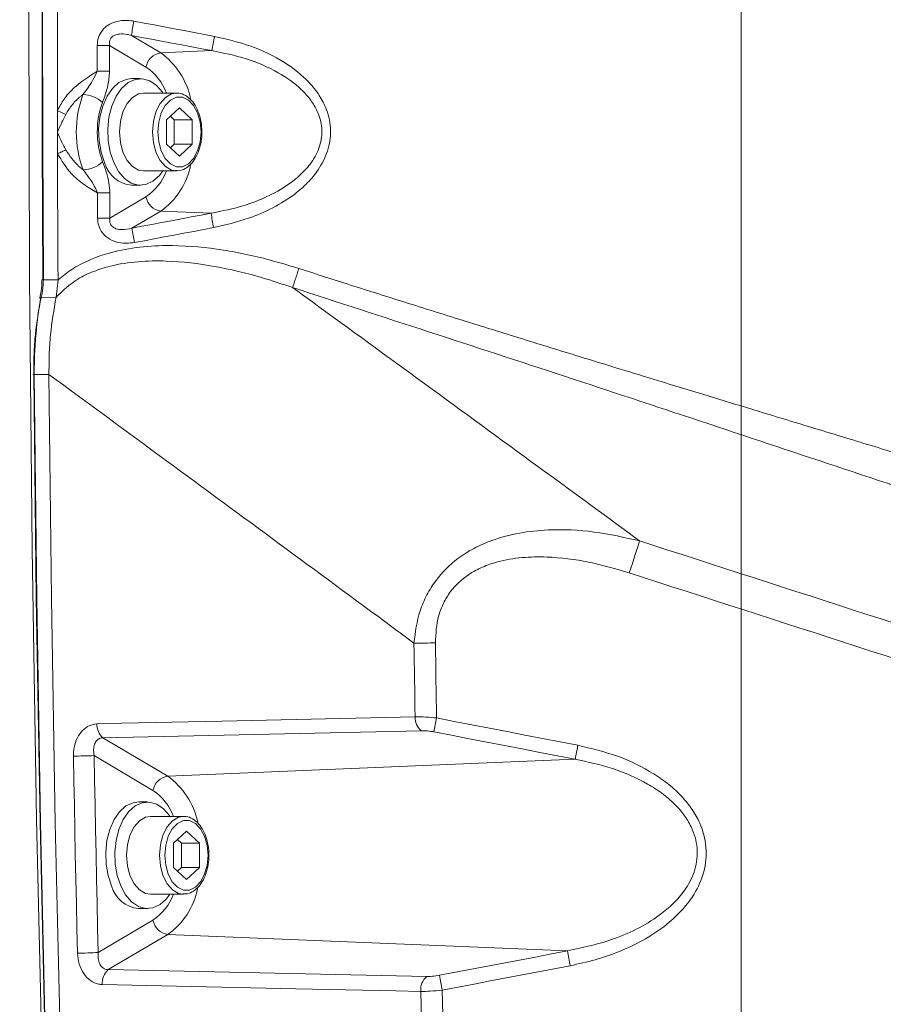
# Model space of a CAD drawing. Header units: millimetres. Extents: x 0 to 8410, y 0 to 5940.
# Tile 245 of 256: x 3807 to 4033, y 4916 to 5175. Entities that reach past the tile are written whole.
import ezdxf

# ---------------------------------------------------------------- set-up
doc = ezdxf.new("R2010")
doc.units = ezdxf.units.MM
doc.header["$LTSCALE"] = 10
doc.styles.add('SLDTEXTSTYLE0', font='TXT', dxfattribs={"width": 0.605})
doc.dimstyles.new('SLDDIMSTYLE15', dxfattribs={"dimtxt": 50, "dimasz": 50, "dimexe": 0, "dimexo": 0.0625, "dimgap": 12.5, "dimtad": 1, "dimtoh": 1, "dimdec": 1, "dimlfac": 0.5, "dimrnd": 1e-09, "dimzin": 12, "dimdsep": 46, "dimtxsty": 'SLDTEXTSTYLE0', "dimsah": 1, "dimcen": 0.09, "dimadec": 0, "dimazin": 0, "dimtfac": 1, "dimtofl": 0, "dimtmove": 0, "dimatfit": 3, "dimfxl": 1, "dimfrac": 2, "dimtolj": 1, "dimtzin": 12, "dimarcsym": 0})

# ---------------------------------------------------------------- blocks, each defined once
blk = doc.blocks.new('*D57')
at = {"color": 7, "linetype": 'Continuous', "lineweight": 0}
for p, q in [((3776.07, 5359.03), (3776.07, 5662.89)), ((3996.07, 4819.03), (3996.07, 5662.89)), ((3776.07, 5647.89), (3996.07, 5647.89))]:
    blk.add_line(p, q, dxfattribs=at)
for points in [[(3776.07, 5647.89), (3826.07, 5640.39), (3826.07, 5655.39)], [(3996.07, 5647.89), (3946.07, 5655.39), (3946.07, 5640.39)]]:
    blk.add_solid(points, dxfattribs=at)
at = {"color": 7, "linetype": 'Continuous', "lineweight": 0, "insert": (3828.78, 5712.35), "char_height": 50, "attachment_point": 1, "style": 'SLDTEXTSTYLE0'}
blk.add_mtext('110', dxfattribs=at)
blk = doc.blocks.new('*D58')
at = {"color": 7, "linetype": 'Continuous', "lineweight": 0}
for p, q in [((3776.07, 5199.03), (3429.43, 5199.03)), ((3444.43, 5199.03), (3444.43, 4819.03)), ((3996.07, 4819.03), (3429.43, 4819.03))]:
    blk.add_line(p, q, dxfattribs=at)
for points in [[(3444.43, 5199.03), (3436.93, 5149.03), (3451.93, 5149.03)], [(3444.43, 4819.03), (3451.93, 4869.03), (3436.93, 4869.03)]]:
    blk.add_solid(points, dxfattribs=at)
at = {"color": 7, "linetype": 'Continuous', "lineweight": 0, "insert": (3379.97, 4951.74), "char_height": 50, "attachment_point": 1, "rotation": 90, "style": 'SLDTEXTSTYLE0'}
blk.add_mtext('190', dxfattribs=at)

msp = doc.modelspace()

# ---------------------------------------------------------------- linework, layer by layer
at = {"color": 8, "linetype": 'Continuous', "lineweight": 0}
for p, q in [((3835.987353, 5170.372312), (3843.674207, 5165.827935)), ((3839.790398, 5162.071531), (3830.226862, 5167.72527)), ((3857.099587, 5166.3819), (3843.674207, 5165.827935)), ((3830.33132, 5122.3926), (3839.790398, 5127.984588)), ((3843.674207, 5124.228184), (3836.121345, 5119.762962)), ((3856.897259, 5123.682563), (3843.674207, 5124.228184)), ((3812.844747, 5106.200163), (3816.704059, 5106.198375)), ((3812.312895, 5101.5361), (3816.177452, 5101.590102)), ((3810.465837, 5081.314032), (3814.325148, 5081.311648)), ((3912.035042, 4987.757509), (3828.490043, 4985.896533)), ((3828.490043, 4985.896533), (3845.521176, 4975.827997)), ((3841.637367, 4972.071474), (3826.189542, 4981.203978)), ((3952.518129, 4980.242436), (3845.521176, 4975.827997)), ((3827.25125, 4929.479783), (3841.637367, 4937.98465)), ((3845.521176, 4934.228127), (3829.893881, 4924.989526)), ((3950.489426, 4929.897373), (3845.521176, 4934.228127)), ((3829.893881, 4924.989526), (3913.515413, 4923.17379))]:
    msp.add_line(p, q, dxfattribs=at)
at = {"color": 7, "linetype": 'Continuous', "lineweight": 0}
for p, q in [((3838.356787, 5159.027998), (3835.97126, 5159.027998)), ((3847.791427, 5155.247991), (3839.123303, 5155.247991)), ((3845.193291, 5148.203437), (3848.579431, 5151.378934)), ((3848.579431, 5151.378934), (3851.96557, 5148.203437)), ((3845.193291, 5141.852562), (3845.193291, 5148.203437)), ((3846.215391, 5149.161999), (3847.237492, 5148.203437)), ((3847.237492, 5148.203437), (3847.237492, 5141.852562)), ((3847.237492, 5148.203437), (3851.96557, 5148.203437)), ((3851.96557, 5148.203437), (3851.96557, 5141.852562)), ((3848.579431, 5138.677185), (3845.193291, 5141.852562)), ((3847.237492, 5141.852562), (3846.215391, 5140.89412)), ((3847.237492, 5141.852562), (3851.96557, 5141.852562)), ((3851.96557, 5141.852562), (3848.579431, 5138.677185)), ((3839.123303, 5134.808009), (3847.791427, 5134.808009)), ((3847.791427, 5134.808009), (3847.617799, 5134.811943)), ((3835.97126, 5131.028001), (3838.356787, 5131.028001)), ((3816.177452, 5101.590102), (3816.704059, 5106.198375)), ((3840.203756, 4969.02806), (3837.818259, 4969.02806)), ((3849.638396, 4965.248053), (3840.970302, 4965.248053)), ((3847.04029, 4958.203499), (3850.426429, 4961.378877)), ((3850.426429, 4961.378877), (3853.812569, 4958.203499)), ((3847.04029, 4951.852624), (3847.04029, 4958.203499)), ((3848.06239, 4959.161942), (3849.084491, 4958.203499)), ((3849.084491, 4958.203499), (3849.084491, 4951.852624)), ((3849.084491, 4958.203499), (3853.812569, 4958.203499)), ((3853.812569, 4958.203499), (3853.812569, 4951.852624)), ((3850.426429, 4948.677247), (3847.04029, 4951.852624)), ((3849.084491, 4951.852624), (3848.06239, 4950.894063)), ((3849.084491, 4951.852624), (3853.812569, 4951.852624)), ((3853.812569, 4951.852624), (3850.426429, 4948.677247)), ((3840.970302, 4944.808071), (3849.638396, 4944.808071)), ((3849.638396, 4944.808071), (3849.464768, 4944.811885)), ((3837.818259, 4941.028063), (3840.203756, 4941.028063))]:
    msp.add_line(p, q, dxfattribs=at)
at = {"color": 7, "linetype": 'Continuous', "lineweight": 0, "flags": 128}
for points in [[(3811.390513, 5390.624707), (3810.122365, 5319.621627), (3809.338117, 5248.60007), (3809.037888, 5177.568738), (3809.221709, 5106.536334), (3809.889579, 5035.511677), (3811.041379, 4964.503353), (3812.67702, 4893.520062), (3814.796233, 4822.570508), (3815.178448, 4812.157218)], [(3812.699491, 5106.209939), (3812.545681, 5141.772335), (3812.513345, 5177.335446), (3812.602425, 5212.898438), (3812.812948, 5248.460119), (3813.144916, 5284.019296), (3813.598269, 5319.574897), (3814.173067, 5355.125849), (3814.869219, 5390.671079)], [(3816.530848, 5150.603955), (3816.521013, 5180.63194), (3816.597754, 5210.659688), (3816.761041, 5240.686481), (3817.010903, 5270.711725), (3817.347312, 5300.734704), (3817.770237, 5330.754821), (3818.279737, 5360.771363), (3818.875724, 5390.783732)], [(3835.97126, 5159.027998), (3834.552729, 5158.837144), (3832.696491, 5157.978241), (3831.004435, 5156.469886), (3829.561466, 5154.387896), (3828.439885, 5151.83646), (3827.69599, 5148.943727), (3827.367032, 5145.854537), (3827.469522, 5142.723982), (3827.998334, 5139.708941), (3828.926945, 5136.960571)], [(3844.247603, 5155.247991), (3844.119275, 5155.439322), (3842.548484, 5157.260959), (3840.767497, 5158.469265), (3838.865632, 5159.00368), (3836.938256, 5158.837144), (3835.081989, 5157.978241), (3833.389962, 5156.469886), (3831.946993, 5154.387896), (3830.825412, 5151.83646), (3830.081516, 5148.943727), (3829.752558, 5145.854537), (3829.855049, 5142.723982), (3830.383861, 5139.708941), (3831.312472, 5136.960571)], [(3832.831258, 5145.028059), (3833.06458, 5147.78537), (3833.747232, 5150.338237), (3834.828639, 5152.497237), (3836.228544, 5154.102271), (3837.843144, 5155.034249), (3839.123303, 5155.247991)], [(3816.542381, 5144.957607), (3816.540772, 5145.663445), (3816.539192, 5146.369164), (3816.537702, 5147.075002), (3816.536242, 5147.78084), (3816.534811, 5148.486559), (3816.53344, 5149.192398), (3816.532129, 5149.898117), (3816.530848, 5150.603955)], [(3816.556954, 5139.311378), (3816.554958, 5140.017097), (3816.55302, 5140.722935), (3816.551113, 5141.428654), (3816.549265, 5142.134492), (3816.547477, 5142.840331), (3816.545719, 5143.54605), (3816.54402, 5144.251888), (3816.542381, 5144.957607)], [(3839.123303, 5134.808009), (3837.843144, 5135.021751), (3836.228544, 5135.953848), (3834.828639, 5137.558882), (3833.747232, 5139.717882), (3833.06458, 5142.270749), (3832.831258, 5145.028059)], [(3816.704059, 5106.198375), (3816.679919, 5110.337441), (3816.657418, 5114.476507), (3816.636556, 5118.615572), (3816.617334, 5122.754757), (3816.59978, 5126.893823), (3816.583866, 5131.033008), (3816.569591, 5135.172193), (3816.556954, 5139.311378)], [(3831.312472, 5136.960571), (3832.594299, 5134.616797), (3834.16509, 5132.795041), (3835.946077, 5131.586735), (3837.847942, 5131.052439), (3839.775318, 5131.218975), (3841.631556, 5132.077878), (3843.323582, 5133.586233), (3844.247603, 5134.808009)], [(3812.137806, 5101.22854), (3812.040532, 5101.28731), (3811.975741, 5101.343815), (3811.945909, 5101.396148), (3811.945701, 5101.426547)], [(3810.32055, 5081.327741), (3810.217553, 5081.325119), (3810.147309, 5081.322615), (3810.112411, 5081.32035), (3810.11408, 5081.318204), (3810.152316, 5081.316535), (3810.22566, 5081.315224), (3810.331458, 5081.31439), (3810.465837, 5081.314032)], [(3816.12348, 4811.680501), (3814.96262, 4845.951085), (3813.303465, 4904.766803), (3811.976665, 4963.604753), (3810.982341, 5022.460048), (3810.32055, 5081.327741)], [(3820.195311, 4809.661989), (3818.968081, 4845.891898), (3817.308599, 4904.718404), (3815.981561, 4963.567202), (3814.987057, 5022.433226), (3814.325148, 5081.311648)], [(3837.818259, 4969.02806), (3836.399698, 4968.837206), (3834.543461, 4967.978184), (3832.851434, 4966.469948), (3831.408435, 4964.387839), (3830.286884, 4961.836522), (3829.542959, 4958.94367), (3829.21403, 4955.854599), (3829.316521, 4952.723925), (3829.845333, 4949.708884), (3830.773914, 4946.960633)], [(3846.094573, 4965.248053), (3845.966244, 4965.439265), (3844.395453, 4967.261021), (3842.614466, 4968.469326), (3840.712601, 4969.003623), (3838.785225, 4968.837206), (3836.928987, 4967.978184), (3835.236961, 4966.469948), (3833.793962, 4964.387839), (3832.672411, 4961.836522), (3831.928486, 4958.94367), (3831.599528, 4955.854599), (3831.702048, 4952.723925), (3832.23083, 4949.708884), (3833.159441, 4946.960633)], [(3834.678227, 4955.028002), (3834.911549, 4957.785313), (3835.594231, 4960.33818), (3836.675608, 4962.49718), (3838.075542, 4964.102213), (3839.690143, 4965.034311), (3840.970302, 4965.248053)], [(3840.970302, 4944.808071), (3839.690143, 4945.021813), (3838.075542, 4945.95391), (3836.675608, 4947.558944), (3835.594231, 4949.717944), (3834.911549, 4952.270691), (3834.678227, 4955.028002)], [(3833.159441, 4946.960633), (3834.441298, 4944.616859), (3836.012089, 4942.795103), (3837.793046, 4941.586797), (3839.694911, 4941.052501), (3841.622287, 4941.218917), (3843.478554, 4942.07782), (3845.170581, 4943.586175), (3846.094573, 4944.808071)]]:
    msp.add_lwpolyline(points, dxfattribs=at)
at = {"color": 8, "linetype": 'Continuous', "lineweight": 0, "flags": 128}
for points in [[(3815.014833, 5390.70565), (3814.318532, 5355.154817), (3813.743675, 5319.598382), (3813.290232, 5284.037178), (3812.958235, 5248.472397), (3812.747651, 5212.905352), (3812.658572, 5177.336757), (3812.690908, 5141.768043), (3812.844747, 5106.200163)], [(3836.639369, 5174.131339), (3839.279854, 5173.633282), (3841.92028, 5173.134868), (3844.560677, 5172.636216), (3847.201043, 5172.137325), (3849.84138, 5171.638076), (3852.481687, 5171.138709), (3855.121934, 5170.638864), (3857.762182, 5170.1389)], [(3857.099587, 5166.3819), (3854.46068, 5166.881626), (3851.821715, 5167.381113), (3849.182749, 5167.880361), (3846.543723, 5168.379252), (3843.904698, 5168.877904), (3841.265613, 5169.376318), (3838.626498, 5169.874494), (3835.987353, 5170.372312)], [(3826.990271, 5167.724674), (3827.454054, 5167.724674), (3827.912712, 5167.724793), (3828.360105, 5167.724912), (3828.790212, 5167.724912), (3829.197192, 5167.725031), (3829.575622, 5167.725151), (3829.920405, 5167.72527), (3830.226862, 5167.72527)], [(3826.99331, 5160.955136), (3826.992685, 5161.801283), (3826.992148, 5162.647431), (3826.991671, 5163.493698), (3826.991254, 5164.339845), (3826.990896, 5165.186112), (3826.990628, 5166.032259), (3826.99042, 5166.878407), (3826.990271, 5167.724674)], [(3830.226862, 5167.72527), (3830.226982, 5166.87948), (3830.22719, 5166.033809), (3830.227488, 5165.188019), (3830.227816, 5164.342229), (3830.228233, 5163.496439), (3830.22874, 5162.65065), (3830.229276, 5161.80486), (3830.229902, 5160.95907)], [(3826.99331, 5160.955136), (3827.457094, 5160.955493), (3827.915782, 5160.955851), (3828.363174, 5160.956328), (3828.793252, 5160.956924), (3829.200262, 5160.957401), (3829.578692, 5160.957997), (3829.923445, 5160.958593), (3830.229902, 5160.95907)], [(3841.499352, 5145.028059), (3841.732675, 5147.78537), (3842.415357, 5150.338237), (3843.496764, 5152.497237), (3844.896668, 5154.102271), (3846.511269, 5155.034249), (3847.836757, 5155.247753)], [(3843.132967, 5147.62563), (3842.903042, 5145.028059), (3843.132967, 5142.430489), (3843.804145, 5140.043323), (3844.862187, 5138.060038), (3846.221381, 5136.641209), (3847.771609, 5135.901873), (3849.387282, 5135.901873), (3850.93748, 5136.641209), (3852.296674, 5138.060038), (3853.354716, 5140.043323), (3854.025894, 5142.430489), (3854.255819, 5145.028059), (3854.025894, 5147.62563), (3853.354716, 5150.012796), (3852.296674, 5151.996081), (3850.93748, 5153.41491), (3849.387282, 5154.154246), (3847.771609, 5154.154246), (3846.221381, 5153.41491), (3844.862187, 5151.996081), (3843.804145, 5150.012796), (3843.132967, 5147.62563)], [(3847.617799, 5134.811943), (3846.511269, 5135.021751), (3844.896668, 5135.953848), (3843.496764, 5137.558882), (3842.415357, 5139.717882), (3841.732675, 5142.270749), (3841.499352, 5145.028059)], [(3818.738425, 5140.306895), (3818.500334, 5140.19758), (3818.248892, 5140.082424), (3817.985737, 5139.962022), (3817.712599, 5139.837329), (3817.431295, 5139.70906), (3817.143643, 5139.578049), (3816.85155, 5139.445131), (3816.556954, 5139.311378)], [(3830.303693, 5129.027431), (3829.997236, 5129.02457), (3829.652482, 5129.021709), (3829.274052, 5129.018848), (3828.867072, 5129.016225), (3828.436965, 5129.013722), (3827.989602, 5129.011338), (3827.530915, 5129.009311), (3827.067131, 5129.007404)], [(3827.094787, 5122.369235), (3827.091092, 5123.198931), (3827.087486, 5124.028747), (3827.083939, 5124.858563), (3827.080452, 5125.68826), (3827.077025, 5126.518075), (3827.073658, 5127.347891), (3827.070379, 5128.177588), (3827.067131, 5129.007404)], [(3830.303693, 5129.027431), (3830.306911, 5128.198092), (3830.31019, 5127.368634), (3830.313557, 5126.539295), (3830.316985, 5125.709956), (3830.320472, 5124.880617), (3830.324018, 5124.051278), (3830.327624, 5123.221939), (3830.33132, 5122.3926)], [(3836.121345, 5119.762962), (3838.718468, 5120.252078), (3841.315532, 5120.741312), (3843.912566, 5121.230905), (3846.50957, 5121.720736), (3849.106544, 5122.210805), (3851.703489, 5122.701113), (3854.300374, 5123.191659), (3856.897259, 5123.682563)], [(3857.559764, 5119.901483), (3854.961598, 5119.41046), (3852.363372, 5118.919556), (3849.765146, 5118.42901), (3847.16686, 5117.938702), (3844.568574, 5117.448633), (3841.970229, 5116.958802), (3839.371854, 5116.469209), (3836.773479, 5115.979974)], [(3811.945701, 5101.426547), (3811.952049, 5101.442282), (3811.99398, 5101.480548), (3812.070155, 5101.509635), (3812.177771, 5101.528351), (3812.312895, 5101.5361)], [(3810.465837, 5081.314032), (3811.127716, 5022.437279), (3812.12219, 4963.572805), (3813.449198, 4904.725676), (3815.108621, 4845.900719), (3816.270286, 4811.60671)], [(3966.701978, 5029.198949), (3967.110032, 5030.463164), (3967.511559, 5031.708066), (3967.899376, 5032.911603), (3968.26666, 5034.052556), (3968.606913, 5035.110776), (3968.914115, 5036.067431), (3969.182813, 5036.905711), (3969.408268, 5037.610595)], [(3910.47343, 4991.403286), (3910.432422, 4993.822758), (3910.39198, 4996.242349), (3910.352105, 4998.66194), (3910.312796, 5001.081412), (3910.274053, 5003.501122), (3910.235846, 5005.920713), (3910.198206, 5008.340304), (3910.161161, 5010.760014)], [(3915.795559, 5010.810559), (3915.833318, 5008.346622), (3915.871644, 5005.882685), (3915.910566, 5003.418748), (3915.950084, 5000.954931), (3915.990168, 4998.490994), (3916.030818, 4996.027176), (3916.072065, 4993.563478), (3916.113907, 4991.09966)], [(3826.928461, 4989.541237), (3833.478326, 4989.687269), (3859.677875, 4990.271156), (3910.47343, 4991.403286)], [(3916.113907, 4991.09966), (3920.753771, 4990.203564), (3925.393516, 4989.306514), (3930.033082, 4988.408749), (3934.672499, 4987.51003), (3939.311767, 4986.610596), (3943.950886, 4985.710208), (3948.589855, 4984.809105), (3953.228647, 4983.907168)], [(3952.518129, 4980.242436), (3947.881633, 4981.143897), (3943.244958, 4982.044642), (3938.608134, 4982.944553), (3933.97119, 4983.84351), (3929.334038, 4984.741752), (3924.696767, 4985.63916), (3920.059347, 4986.535614), (3915.421778, 4987.431352)], [(3953.228647, 4983.907168), (3953.109884, 4983.29634), (3952.994549, 4982.702796), (3952.885443, 4982.140844), (3952.785248, 4981.624429), (3952.696437, 4981.16595), (3952.621126, 4980.776851), (3952.561223, 4980.46643), (3952.518129, 4980.242436)], [(3821.806604, 4929.330533), (3821.659768, 4935.799305), (3821.516925, 4942.268317), (3821.378106, 4948.737566), (3821.24328, 4955.207055), (3821.112508, 4961.676781), (3820.985728, 4968.146627), (3820.862973, 4974.616711), (3820.74424, 4981.087034)], [(3826.189542, 4981.203978), (3826.308185, 4974.737709), (3826.430881, 4968.271677), (3826.557571, 4961.805766), (3826.688284, 4955.340092), (3826.82299, 4948.874657), (3826.96172, 4942.409461), (3827.104473, 4935.944502), (3827.25125, 4929.479783)], [(3843.346351, 4955.028002), (3843.579674, 4957.785313), (3844.262356, 4960.33818), (3845.343733, 4962.49718), (3846.743637, 4964.102213), (3848.358238, 4965.034311), (3849.683756, 4965.247815)], [(3844.979966, 4957.625573), (3844.750011, 4955.028002), (3844.979966, 4952.430432), (3845.651114, 4950.043385), (3846.709156, 4948.059981), (3848.068351, 4946.641271), (3849.618578, 4945.901935), (3851.234251, 4945.901935), (3852.784479, 4946.641271), (3854.143673, 4948.059981), (3855.201715, 4950.043385), (3855.872893, 4952.430432), (3856.102818, 4955.028002), (3855.872893, 4957.625573), (3855.201715, 4960.012739), (3854.143673, 4961.996024), (3852.784479, 4963.414853), (3851.234251, 4964.154189), (3849.618578, 4964.154189), (3848.068351, 4963.414853), (3846.709156, 4961.996024), (3845.651114, 4960.012739), (3844.979966, 4957.625573)], [(3849.464768, 4944.811885), (3848.358238, 4945.021813), (3846.743637, 4945.95391), (3845.343733, 4947.558944), (3844.262356, 4949.717944), (3843.579674, 4952.270691), (3843.346351, 4955.028002)], [(3916.889215, 4923.492258), (3921.089584, 4924.290543), (3925.289863, 4925.089483), (3929.490024, 4925.88908), (3933.690095, 4926.689451), (3937.890077, 4927.490418), (3942.089969, 4928.2921), (3946.289742, 4929.094379), (3950.489426, 4929.897373)], [(3951.19893, 4926.020448), (3946.99719, 4925.217037), (3942.79533, 4924.414341), (3938.593352, 4923.612242), (3934.391284, 4922.810857), (3930.189127, 4922.010188), (3925.98688, 4921.210175), (3921.784514, 4920.410817), (3917.582059, 4919.612174)], [(3911.954725, 4919.261699), (3905.399197, 4919.404094), (3879.177058, 4919.973855), (3828.333163, 4921.078687)], [(3916.351521, 4777.020459), (3915.97625, 4786.885922), (3915.037179, 4813.349848), (3914.165461, 4839.819794), (3913.361156, 4866.295402), (3912.624234, 4892.776196), (3911.954725, 4919.261699)], [(3917.582059, 4919.612174), (3918.252969, 4893.04847), (3918.991709, 4866.489594), (3919.798249, 4839.935844), (3920.672619, 4813.387816), (3921.61476, 4786.845868), (3922.03089, 4775.912051)]]:
    msp.add_lwpolyline(points, dxfattribs=at)
at = {"color": 7, "linetype": 'Continuous', "lineweight": 0}
for centre, radius, start, end in [((3995.805343, 5169.02803), 399.978575, 130.86720205, 318.13334601), ((3836.760228, 5139.113303), 8.123705, 195.36659321, 264.42669515), ((3812.676235, 5103.323007), 2.887025, 89.53846223, 93.74757124), ((3838.607254, 4949.113437), 8.123779, 195.36697491, 264.42655231)]:
    msp.add_arc(centre, radius, start, end, dxfattribs=at)
at = {"color": 8, "linetype": 'Continuous', "lineweight": 0}
for centre, radius, start, end in [((3923.23775, 5157.174511), 88.242924, 168.92108939, 171.39844703), ((3957.982326, 5150.526866), 102.121052, 168.92773553, 171.06828369), ((3844.360381, 5161.232518), 4.646363, 98.49249965, 169.5967975), ((3831.706866, 5149.440101), 20.292322, 12.39342884, 53.86092761), ((3831.477109, 5149.932519), 14.712796, 21.17896279, 55.5950707), ((3849.938717, 5145.030798), 28.441678, 159.73968134, 200.52496542), ((3822.853713, 5146.655825), 8.233798, 47.80599785, 87.19427098), ((3849.314152, 5145.030267), 22.310616, 159.73990258, 200.52498911), ((3698.196019, 4886.530883), 289.374703, 65.38698615, 65.86218279), ((3822.895606, 5143.194674), 8.146138, 272.86329912, 312.69847162), ((3831.477112, 5140.12369), 14.712869, 304.40472058, 338.82027151), ((3832.194599, 5140.295049), 19.746532, 305.54541132, 348.12377093), ((3844.360205, 5128.823418), 4.646157, 190.40138072, 261.50932213), ((3952.125046, 5138.419411), 96.361331, 188.79694889, 191.07955371), ((3825.332936, 5590.59613), 468.23021, 270.21559239, 270.61164722), ((3919.309731, 5132.155779), 84.106418, 188.47320461, 191.08852591), ((3812.745367, 5113.860012), 7.660494, 268.07122275, 270.74332369), ((3909.102559, 5442.834224), 432.075506, 270.14037706, 270.88756697), ((3831.446668, 4989.320189), 4.523611, 177.19910403, 229.18654168), ((3914.992155, 4991.181477), 4.524166, 177.18979101, 229.18443827), ((4217.743073, 4932.289418), 307.308963, 168.9671534, 169.66315749), ((3820.452571, 5121.501892), 140.415162, 270.11901441, 272.34159707), ((3846.207514, 4971.232438), 4.646528, 98.49423315, 169.59688124), ((3833.553084, 4959.439673), 20.293161, 12.39432585, 53.86003061), ((3833.325113, 4959.933189), 14.711612, 21.17821176, 55.59679616), ((3834.041347, 4950.295144), 19.746785, 305.54567702, 348.12382703), ((3833.325113, 4950.122935), 14.711612, 304.40320384, 338.82178824), ((3846.207514, 4938.823686), 4.646528, 190.40311876, 261.50576685), ((4109.050056, 4956.911676), 160.845411, 189.66876342, 191.07275863), ((3821.520642, 5039.147462), 109.817301, 270.14919682, 272.99122996), ((3832.982782, 4921.489982), 4.667774, 131.43349296, 185.05510611), ((3916.604812, 4919.673951), 4.668326, 131.43568254, 185.06629184), ((4032.177033, 4942.076645), 116.776113, 189.15729894, 191.09125234)]:
    msp.add_arc(centre, radius, start, end, dxfattribs=at)
for points, knots in [([(3826.990271, 5167.724674), (3827.051767, 5168.440007), (3827.174966, 5169.873059), (3828.236566, 5171.763972), (3829.832353, 5173.184261), (3832.093067, 5174.180825), (3834.46565, 5174.448411), (3836.071415, 5174.214184), (3836.639369, 5174.131339)], [0, 0, 0, 0, 0.1603059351, 0.3211464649, 0.4740753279, 0.634660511, 0.8707805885, 1, 1, 1, 1]), ([(3835.987353, 5170.372312), (3835.605569, 5170.472714), (3834.567824, 5170.74562), (3833.06146, 5170.845874), (3831.731692, 5170.546944), (3831.059852, 5170.147058), (3830.61261, 5169.71874), (3830.363801, 5169.310065), (3830.171366, 5168.66448), (3830.155811, 5168.17103), (3830.216001, 5167.793409), (3830.226862, 5167.72527)], [0, 0, 0, 0, 0.1527130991, 0.4150958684, 0.5750530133, 0.6721531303, 0.7129509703, 0.8141709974, 0.8519655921, 0.9732882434, 1, 1, 1, 1]), ([(3857.762182, 5170.1389), (3860.977248, 5169.391056), (3867.39777, 5167.897602), (3875.911529, 5163.802627), (3881.881906, 5159.145478), (3885.391886, 5154.722959), (3887.557617, 5150.554312), (3888.595265, 5145.467841), (3887.734116, 5139.923717), (3885.364911, 5135.29873), (3882.306506, 5131.630063), (3878.356903, 5128.17184), (3873.167712, 5124.960546), (3866.003382, 5121.850542), (3860.655937, 5120.616179), (3857.559764, 5119.901483)], [0, 0, 0, 0, 0.1159638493, 0.2315810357, 0.3297474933, 0.3796094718, 0.4293440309, 0.4939975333, 0.5587453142, 0.6229715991, 0.6745213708, 0.7261651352, 0.8071829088, 0.8883588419, 1, 1, 1, 1]), ([(3856.897259, 5123.682563), (3859.818921, 5124.276955), (3864.834883, 5125.297418), (3871.614781, 5127.909098), (3876.521761, 5130.623423), (3880.286929, 5133.570521), (3883.180471, 5136.680823), (3885.44848, 5140.628546), (3886.28656, 5145.418471), (3885.302727, 5149.711338), (3883.381982, 5153.099598), (3881.760836, 5155.014392), (3878.994012, 5157.743579), (3874.176929, 5161.099257), (3866.142453, 5164.536867), (3860.116255, 5165.766404), (3857.099587, 5166.3819)], [0, 0, 0, 0, 0.1153988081, 0.1981187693, 0.2807147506, 0.3318577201, 0.3829171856, 0.4446828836, 0.5057628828, 0.5668558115, 0.6112868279, 0.6558203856, 0.6636182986, 0.7619837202, 0.8808508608, 1, 1, 1, 1]), ([(3816.530848, 5150.603955), (3817.08416, 5151.642951), (3818.212801, 5153.762284), (3821.568616, 5157.513567), (3824.799194, 5159.56313), (3826.99331, 5160.955136)], [0, 0, 0, 0, 0.2357964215, 0.48097463, 1, 1, 1, 1]), ([(3823.256755, 5154.879754), (3824.153878, 5156.063685), (3825.598945, 5157.970735), (3826.609954, 5160.134627), (3826.99331, 5160.955136)], [0, 0, 0, 0, 0.62081808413, 1, 1, 1, 1]), ([(3830.229902, 5160.95907), (3830.137536, 5159.730314), (3829.925554, 5156.910309), (3828.940005, 5154.254588), (3828.383887, 5152.75604)], [0, 0, 0, 0, 0.43572818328, 1, 1, 1, 1]), ([(3823.256755, 5154.879754), (3823.052457, 5154.714938), (3822.057856, 5153.91255), (3820.352246, 5152.287799), (3819.268585, 5150.515632), (3818.716907, 5149.613445)], [0, 0, 0, 0, 0.112612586, 0.5482427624, 1, 1, 1, 1]), ([(3818.716907, 5149.613445), (3818.373197, 5148.931177), (3817.608, 5147.412255), (3816.905635, 5145.848159), (3816.547098, 5144.969171), (3816.542381, 5144.957607)], [0, 0, 0, 0, 0.4459048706, 0.9927103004, 1, 1, 1, 1]), ([(3816.542381, 5144.957607), (3816.547148, 5144.946083), (3816.910404, 5144.06785), (3817.618705, 5142.504806), (3818.391448, 5140.98798), (3818.738425, 5140.306895)], [0, 0, 0, 0, 0.0072728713, 0.5542462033, 1, 1, 1, 1]), ([(3827.067131, 5129.007404), (3826.998925, 5129.044833), (3825.73163, 5129.740287), (3823.339577, 5131.273046), (3819.51446, 5134.414693), (3817.671937, 5137.465323), (3816.556954, 5139.311378)], [0, 0, 0, 0, 0.0156308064, 0.2904266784, 0.5706097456, 1, 1, 1, 1]), ([(3818.738425, 5140.306895), (3819.784165, 5138.765276), (3821.104373, 5136.819041), (3822.924195, 5135.361686), (3823.302531, 5135.058706)], [0, 0, 0, 0, 0.7921025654, 1, 1, 1, 1]), ([(3828.419828, 5137.207811), (3828.753092, 5136.315068), (3829.440115, 5134.47468), (3830.144934, 5131.734359), (3830.253985, 5129.87498), (3830.303693, 5129.027431)], [0, 0, 0, 0, 0.3389083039, 0.6986586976, 1, 1, 1, 1]), ([(3827.067131, 5129.007404), (3826.824394, 5129.559869), (3825.864581, 5131.744387), (3824.398122, 5133.641427), (3823.302531, 5135.058706)], [0, 0, 0, 0, 0.25290015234, 1, 1, 1, 1]), ([(3836.773479, 5115.979974), (3835.404553, 5115.850391), (3833.177742, 5115.639601), (3830.228488, 5116.712221), (3828.329149, 5118.31817), (3827.262266, 5120.350548), (3827.14822, 5121.725185), (3827.094787, 5122.369235)], [0, 0, 0, 0, 0.3059998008, 0.4977650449, 0.690906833, 0.8551825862, 1, 1, 1, 1]), ([(3830.33132, 5122.3926), (3830.300534, 5122.044457), (3830.24777, 5121.447781), (3830.508082, 5120.761985), (3830.888759, 5120.225399), (3831.353713, 5119.861736), (3832.233348, 5119.470766), (3833.836706, 5119.231951), (3835.2283, 5119.555394), (3836.121345, 5119.762962)], [0, 0, 0, 0, 0.13360398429, 0.22898114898, 0.27585915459, 0.38775041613, 0.45144645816, 0.64797040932, 1, 1, 1, 1]), ([(3816.704059, 5106.198375), (3817.880281, 5107.145181), (3820.367913, 5109.147609), (3824.722724, 5111.393758), (3830.361918, 5113.448935), (3837.207864, 5114.823267), (3846.907246, 5115.422802), (3858.426545, 5114.522967), (3870.038289, 5112.15966), (3877.11215, 5110.015195), (3879.93508, 5109.159415)], [0, 0, 0, 0, 0.0686280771, 0.1451437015, 0.2217473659, 0.3415409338, 0.4615462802, 0.6634389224, 0.8656902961, 1, 1, 1, 1]), ([(3878.289336, 5104.157631), (3875.58776, 5105.058426), (3868.85675, 5107.302767), (3857.815169, 5109.952923), (3846.901466, 5111.254518), (3837.723134, 5111.112011), (3831.302368, 5110.138857), (3826.028008, 5108.474782), (3820.932028, 5106.127078), (3817.995606, 5103.325046), (3816.177452, 5101.590102)], [0, 0, 0, 0, 0.1305173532, 0.3251856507, 0.5195212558, 0.6324850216, 0.7452455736, 0.8155689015, 0.8858051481, 1, 1, 1, 1]), ([(3878.289336, 5104.157631), (3878.390798, 5104.456165), (3878.62961, 5105.158833), (3879.018415, 5106.336712), (3879.466104, 5107.705257), (3879.777057, 5108.669431), (3879.93508, 5109.159415)], [0, 0, 0, 0, 0.1796383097, 0.4228192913, 0.7066827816, 1, 1, 1, 1]), ([(3879.93508, 5109.159415), (3884.45134, 5107.711109), (3893.730852, 5104.735289), (3908.038141, 5100.207626), (3923.098674, 5095.481053), (3938.356571, 5090.734709), (3952.164024, 5086.469019), (3964.107144, 5082.804841), (3975.01935, 5079.46668), (3986.827194, 5075.861952), (4000.223635, 5071.778678), (4014.881211, 5067.316234), (4029.765654, 5062.791024), (4044.802185, 5058.210906), (4059.265549, 5053.795916), (4073.137099, 5049.548579), (4085.701711, 5045.687096), (4098.722507, 5041.664508), (4117.049353, 5035.959247), (4140.176152, 5028.686227), (4158.18622, 5022.875719), (4166.817272, 5020.091121)], [0, 0, 0, 0, 0.047365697, 0.0973217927, 0.1498685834, 0.2050062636, 0.2569025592, 0.294192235, 0.3297677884, 0.3708664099, 0.417488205, 0.4696329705, 0.5238832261, 0.5728550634, 0.6266125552, 0.6749065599, 0.7177367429, 0.7578858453, 0.811007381, 0.9094281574, 1, 1, 1, 1]), ([(3812.844747, 5106.200163), (3812.844747, 5106.200124), (3812.844748, 5105.526408), (3812.782221, 5104.407526), (3812.565232, 5102.854841), (3812.397315, 5101.977287), (3812.312895, 5101.5361)], [0, 0, 0, 0, 0.0000253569, 0.4299163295, 0.7133929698, 1, 1, 1, 1]), ([(3878.289336, 5104.157631), (3880.596214, 5102.478385), (3902.710251, 5086.380912), (3933.091794, 5064.210201), (3961.132366, 5043.672189), (3969.408268, 5037.610595)], [0, 0, 0, 0, 0.0758648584, 0.7272505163, 1, 1, 1, 1]), ([(4163.714612, 5010.033076), (4139.910587, 5017.826957), (4092.301131, 5033.415179), (4021.023618, 5057.204283), (3949.739667, 5080.949281), (3902.103955, 5096.422216), (3878.289336, 5104.157631)], [0, 0, 0, 0, 0.2500196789, 0.5000541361, 0.7500610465, 1, 1, 1, 1]), ([(3812.312895, 5101.5361), (3812.312885, 5101.53606), (3811.538211, 5098.437373), (3811.016129, 5093.451919), (3810.490386, 5086.696717), (3810.474028, 5083.11001), (3810.465837, 5081.314032)], [0, 0, 0, 0, 0.0000060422, 0.4711785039, 0.7352022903, 1, 1, 1, 1]), ([(3910.161161, 5010.760014), (3908.218536, 5012.195121), (3886.57825, 5028.181801), (3854.645415, 5051.716095), (3824.614162, 5073.75939), (3814.325148, 5081.311648)], [0, 0, 0, 0, 0.06088577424, 0.67824987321, 1, 1, 1, 1]), ([(3910.161161, 5010.760014), (3910.533782, 5013.637442), (3911.100703, 5018.015293), (3913.463151, 5023.453749), (3916.490408, 5028.321564), (3920.756883, 5032.527736), (3925.918594, 5035.758268), (3931.318275, 5038.135022), (3937.860404, 5039.842749), (3946.913514, 5040.780173), (3957.575043, 5040.298293), (3965.462691, 5038.50676), (3969.408268, 5037.610595)], [0, 0, 0, 0, 0.1149126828, 0.1748334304, 0.23476722, 0.3428304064, 0.4098007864, 0.4768042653, 0.5773203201, 0.6779225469, 0.8388896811, 1, 1, 1, 1]), ([(3969.408268, 5037.610595), (4009.198605, 5024.748387), (4088.778216, 4999.024314), (4168.310681, 4973.154844), (4208.076382, 4960.220282)], [0, 0, 0, 0, 0.5000066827, 1, 1, 1, 1]), ([(3966.701978, 5029.198949), (3963.170333, 5030.23293), (3956.113887, 5032.298887), (3946.599607, 5033.493064), (3938.541757, 5033.379982), (3932.827802, 5032.427332), (3928.128678, 5030.805573), (3923.765104, 5028.472826), (3920.195343, 5025.190721), (3917.832578, 5021.271888), (3916.099393, 5016.788819), (3915.916796, 5013.196021), (3915.795559, 5010.810559)], [0, 0, 0, 0, 0.1716923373, 0.3430518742, 0.4453023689, 0.5473119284, 0.6120358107, 0.6766464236, 0.7775104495, 0.83343805, 0.8894100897, 1, 1, 1, 1]), ([(4205.498302, 4951.768939), (4165.720896, 4964.706771), (4086.145575, 4990.589106), (4006.523351, 5016.32679), (3966.701978, 5029.198949)], [0, 0, 0, 0, 0.4998711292, 1, 1, 1, 1]), ([(3820.74424, 4981.087034), (3820.775552, 4981.852671), (3820.842996, 4983.5018), (3821.637557, 4985.848755), (3823.002879, 4987.835386), (3824.815289, 4989.227495), (3826.234671, 4989.438231), (3826.928461, 4989.541237)], [0, 0, 0, 0, 0.1985739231, 0.4277147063, 0.6322104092, 0.8202256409, 1, 1, 1, 1]), ([(3910.47343, 4991.403286), (3911.424017, 4991.394307), (3913.308688, 4991.376504), (3915.184309, 4991.191401), (3916.113907, 4991.09966)], [0, 0, 0, 0, 0.504378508, 1, 1, 1, 1]), ([(3915.421778, 4987.431352), (3914.864341, 4987.528797), (3913.743845, 4987.72467), (3912.606545, 4987.746526), (3912.035042, 4987.757509)], [0, 0, 0, 0, 0.4974913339, 1, 1, 1, 1]), ([(3828.490043, 4985.896533), (3828.189576, 4985.863533), (3827.843055, 4985.825475), (3827.223002, 4985.518862), (3826.62048, 4984.964935), (3826.134609, 4983.829616), (3825.986359, 4982.523224), (3826.123868, 4981.630394), (3826.189542, 4981.203978)], [0, 0, 0, 0, 0.1497625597, 0.1727182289, 0.3477136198, 0.5461434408, 0.7832381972, 1, 1, 1, 1]), ([(3953.228647, 4983.907168), (3956.715483, 4983.079826), (3963.679067, 4981.427535), (3971.637337, 4977.574744), (3977.186245, 4973.664335), (3980.562971, 4970.541349), (3983.287672, 4967.138185), (3985.718842, 4962.84092), (3987.24238, 4957.196729), (3986.608391, 4950.612263), (3984.1322, 4945.121559), (3980.856721, 4940.798193), (3976.645125, 4936.759395), (3971.077325, 4932.941844), (3964.456963, 4929.77893), (3957.797379, 4927.457223), (3953.398694, 4926.499434), (3951.19893, 4926.020448)], [0, 0, 0, 0, 0.11032523, 0.2203312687, 0.2698873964, 0.3193861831, 0.3616506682, 0.403849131, 0.4710296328, 0.5383543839, 0.6036079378, 0.6542042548, 0.7048908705, 0.7829940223, 0.8612507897, 0.9306120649, 1, 1, 1, 1]), ([(3950.489426, 4929.897373), (3954.653734, 4930.803303), (3961.137025, 4932.213719), (3969.381804, 4935.850003), (3974.69299, 4939.143311), (3978.737078, 4942.669133), (3981.86444, 4946.421782), (3984.258003, 4951.218756), (3984.887876, 4957.030014), (3983.419843, 4961.988519), (3981.10843, 4965.722324), (3978.504193, 4968.692825), (3975.294098, 4971.403007), (3969.975031, 4974.816192), (3962.397453, 4978.142859), (3955.813784, 4979.542036), (3952.518129, 4980.242436)], [0, 0, 0, 0, 0.14258673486, 0.22198917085, 0.30124313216, 0.35139674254, 0.40145852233, 0.46445748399, 0.52852684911, 0.592738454, 0.63396332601, 0.67526126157, 0.72482644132, 0.77443958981, 0.88708893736, 1, 1, 1, 1]), ([(3828.333163, 4921.078687), (3827.995929, 4921.106309), (3826.904859, 4921.195678), (3825.089427, 4922.064388), (3823.317692, 4923.934407), (3822.094008, 4926.464878), (3821.903349, 4928.365897), (3821.806604, 4929.330533)], [0, 0, 0, 0, 0.0878551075, 0.2842422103, 0.5054795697, 0.7490653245, 1, 1, 1, 1]), ([(3827.25125, 4929.479783), (3827.213921, 4928.954174), (3827.142341, 4927.946301), (3827.53553, 4926.546681), (3828.296396, 4925.500008), (3829.184364, 4925.036105), (3829.722874, 4925.000753), (3829.893881, 4924.989526)], [0, 0, 0, 0, 0.2676130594, 0.5131576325, 0.7253498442, 0.9127833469, 1, 1, 1, 1]), ([(3913.515413, 4923.17379), (3914.008389, 4923.180644), (3915.140918, 4923.196389), (3916.258246, 4923.385477), (3916.889215, 4923.492258)], [0, 0, 0, 0, 0.4352882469, 1, 1, 1, 1]), ([(3917.582059, 4919.612174), (3916.527672, 4919.496237), (3914.657054, 4919.29055), (3912.775658, 4919.270463), (3911.954725, 4919.261699)], [0, 0, 0, 0, 0.5636572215, 1, 1, 1, 1])]:
    msp.add_open_spline(points, degree=3, knots=knots, dxfattribs=at)
at = {"color": 7, "linetype": 'Continuous', "lineweight": 0}
for points, knots in [([(3847.588205, 5134.896462), (3847.871875, 5134.866794), (3848.726246, 5134.777439), (3850.13528, 5135.352066), (3851.612696, 5136.479861), (3852.841923, 5138.142151), (3853.769357, 5140.206799), (3854.344109, 5142.567351), (3854.534175, 5145.072898), (3854.330083, 5147.577427), (3853.73846, 5149.9434), (3852.777351, 5152.031402), (3851.466891, 5153.747683), (3849.856501, 5154.843457), (3848.55141, 5155.327903), (3847.903384, 5155.227308), (3847.846174, 5155.218427)], [0, 0, 0, 0, 0.0314875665, 0.0948360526, 0.1620489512, 0.2375215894, 0.3218748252, 0.4126078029, 0.506501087, 0.6003707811, 0.6911411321, 0.7764055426, 0.8550469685, 0.9271540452, 0.9935688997, 1, 1, 1, 1]), ([(3812.484616, 5106.203859), (3812.485522, 5106.091048), (3812.493508, 5105.09679), (3812.337467, 5103.491581), (3812.051817, 5102.027265), (3811.934912, 5101.427977)], [0, 0, 0, 0, 0.07029071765, 0.61950605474, 1, 1, 1, 1]), ([(3810.32055, 5081.327741), (3810.33244, 5083.095445), (3810.356178, 5086.624589), (3810.801461, 5093.288274), (3811.615907, 5098.127531), (3812.137806, 5101.22854)], [0, 0, 0, 0, 0.2649624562, 0.5289859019, 1, 1, 1, 1]), ([(3814.325148, 5081.311648), (3814.328246, 5083.050568), (3814.334431, 5086.522656), (3814.760735, 5093.315948), (3815.615468, 5098.307906), (3816.177452, 5101.590102)], [0, 0, 0, 0, 0.2557530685, 0.5106600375, 1, 1, 1, 1]), ([(3849.435174, 4944.896405), (3849.718854, 4944.866736), (3850.573227, 4944.777379), (3851.982258, 4945.352027), (3853.459698, 4946.479782), (3854.68888, 4948.142114), (3855.616366, 4950.206731), (3856.191117, 4952.567335), (3856.381168, 4955.072918), (3856.177105, 4957.577458), (3855.585406, 4959.943395), (3854.624386, 4962.031464), (3853.31389, 4963.747669), (3851.703497, 4964.843758), (3850.39845, 4965.327441), (3849.750364, 4965.227328), (3849.693143, 4965.218489)], [0, 0, 0, 0, 0.0314885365, 0.0948357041, 0.1620491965, 0.2375208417, 0.3218741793, 0.4126067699, 0.5065040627, 0.6003733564, 0.6911390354, 0.7764070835, 0.8550481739, 0.927154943, 0.9935684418, 1, 1, 1, 1])]:
    msp.add_open_spline(points, degree=3, knots=knots, dxfattribs=at)

# ---------------------------------------------------------------- dimensions: what is measured, and where the dimension line sits
dim = msp.add_linear_dim(base=(3996.072613, 5647.891724), p1=(3776.072613, 5359.028048), p2=(3996.072613, 4819.028048), dimstyle='SLDDIMSTYLE15', dxfattribs=at)
dim.commit()
dim.dimension.update_dxf_attribs({"geometry": '*D57', "text_midpoint": (3886.072613, 5647.891724), "dimtype": 160})
dim = msp.add_linear_dim(base=(3444.426935, 4819.028048), p1=(3776.072613, 5199.028048), p2=(3996.072613, 4819.028048), angle=90, dimstyle='SLDDIMSTYLE15', dxfattribs=at)
dim.commit()
dim.dimension.update_dxf_attribs({"geometry": '*D58', "text_midpoint": (3444.426935, 5009.028048), "dimtype": 160})

doc.saveas('drawing.dxf')
